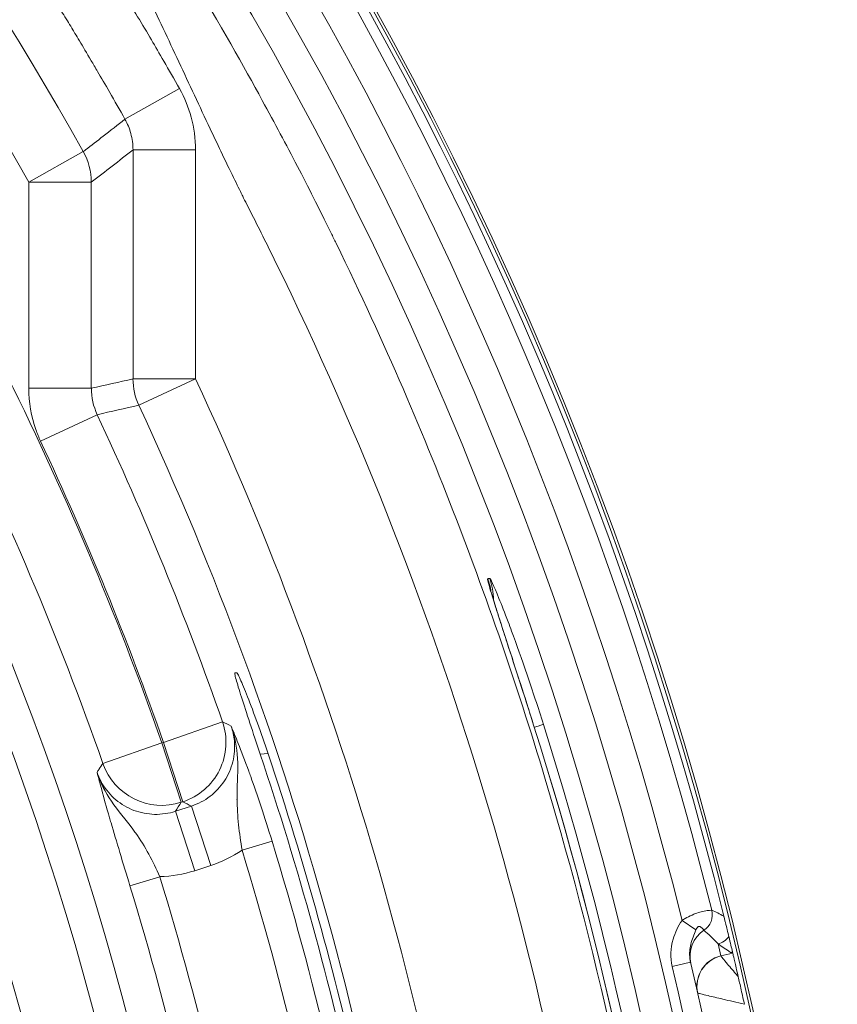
# Model space of a CAD drawing. Header units: inches. Extents: x 2.7 to 14.9, y -4.2 to 15.2.
# Tile 52 of 53: x 14.4 to 14.9, y 13.4 to 14. Entities that reach past the tile are written whole.
import ezdxf

# ---------------------------------------------------------------- set-up
doc = ezdxf.new("R2010")
doc.units = ezdxf.units.IN
doc.header["$MEASUREMENT"] = 0
doc.layers.add('Visible (ANSI)', color=7, linetype='Continuous', lineweight=18)
doc.layers.add('Visible Narrow (ANSI)', color=7, linetype='Continuous', lineweight=18)

msp = doc.modelspace()

# ---------------------------------------------------------------- linework, layer by layer
at = {"layer": 'Visible (ANSI)'}
for p, q in [((14.54182, 13.59897), (14.54064, 13.59897)), ((14.83574, 13.43687), (14.83573, 13.43687))]:
    msp.add_line(p, q, dxfattribs=at)
msp.add_circle((12.59483, 12.89031), 2.3248, dxfattribs=at)
for centre, radius, start, end in [((12.59483, 12.89031), 2.32087, 13.84549, 166.4817), ((14.42971, 13.38197), 0.17736, 50.70635, 50.74022), ((14.42971, 13.38197), 0.17735, 41.88174, 41.88241), ((12.59483, 12.89031), 2.32087, 13.258, 13.26567), ((12.59483, 12.89031), 2.2937, 347.05917, 13.26803)]:
    msp.add_arc(centre, radius, start, end, dxfattribs=at)
for centre, major_axis, ratio, start_param, end_param in [((14.82919, 13.44669), (-0.00198, -0.01164), 0.998626, 0.756691, 1.982564), ((14.82919, 13.44669), (-0.0045, -0.01092), 0.99906, 0.979298, 2.205623), ((14.82155, 13.44479), (-0.01911, -0.00475), 0.009387, 3.176501, 3.189639), ((14.81846, 13.4543), (0.00903, -0.03834), 0.000034, 0.200892, 0.201277)]:
    msp.add_ellipse(centre, major_axis=major_axis, ratio=ratio, start_param=start_param, end_param=end_param, dxfattribs=at)
for points in [[(14.69597, 13.65274), (14.696, 13.65271), (14.69604, 13.65268), (14.69607, 13.65265)], [(14.7016, 13.65034), (14.70159, 13.65035), (14.70159, 13.65037), (14.70159, 13.65039)], [(14.70143, 13.63751), (14.70144, 13.63755), (14.70145, 13.6376), (14.70145, 13.63764)], [(14.72862, 13.56606), (14.77285, 13.42641), (14.80344, 13.28171), (14.81953, 13.13611)]]:
    msp.add_open_spline(points, degree=3, dxfattribs=at)
for points, knots in [([(14.70133, 13.65172), (14.70133, 13.65172), (14.70134, 13.65168), (14.70141, 13.65139), (14.70156, 13.65082), (14.70214, 13.64879), (14.70269, 13.64693), (14.70441, 13.64133), (14.70578, 13.63702), (14.70928, 13.62614), (14.71156, 13.61909), (14.71664, 13.60341), (14.71952, 13.5945), (14.72448, 13.57906), (14.72656, 13.57254), (14.72862, 13.56606)], [0.1848885, 0.1848885, 0.1848885, 0.1848885, 0.1912872, 0.1912872, 0.2133424, 0.2133424, 0.2511874, 0.2511874, 0.3085516, 0.3085516, 0.3776909, 0.3776909, 0.4522556, 0.4522556, 0.5040778, 0.5040778, 0.5040778, 0.5040778]), ([(14.55661, 13.5478), (14.55437, 13.55447), (14.55216, 13.56109), (14.54812, 13.57331), (14.54631, 13.57884), (14.54332, 13.58825), (14.54215, 13.59205), (14.54102, 13.59615), (14.54076, 13.59724), (14.54051, 13.59863), (14.54051, 13.59897), (14.54064, 13.59897)], [0, 0, 0, 0, 0.0535808, 0.0535808, 0.105659, 0.105659, 0.1573769, 0.1573769, 0.1854016, 0.1854016, 0.2116296, 0.2116296, 0.2116296, 0.2116296]), ([(14.54182, 13.59897), (14.54194, 13.59897), (14.54219, 13.59865), (14.54292, 13.59734), (14.54342, 13.59631), (14.54522, 13.59231), (14.54681, 13.58848), (14.55055, 13.57894), (14.55267, 13.5733), (14.55709, 13.56107), (14.55934, 13.55457), (14.56154, 13.548)], [0, 0, 0, 0, 0.0256086, 0.0256086, 0.0529883, 0.0529883, 0.1062545, 0.1062545, 0.1598357, 0.1598357, 0.2125733, 0.2125733, 0.2125733, 0.2125733]), ([(14.55661, 13.5478), (14.58062, 13.47615), (14.60069, 13.40323), (14.63277, 13.25553), (14.64474, 13.18086), (14.65261, 13.1057)], [-1.151699, -1.151699, -1.151699, -1.151699, -0.57585, -0.57585, -0.000001, -0.000001, -0.000001, -0.000001]), ([(14.65511, 13.12647), (14.64689, 13.19812), (14.63495, 13.26928), (14.6037, 13.41008), (14.58441, 13.47961), (14.56154, 13.548)], [-1.09897, -1.09897, -1.09897, -1.09897, -0.549486, -0.549486, -0.000001, -0.000001, -0.000001, -0.000001]), ([(14.85139, 13.43287), (14.85108, 13.43414), (14.85072, 13.43565), (14.85007, 13.43834), (14.84966, 13.44003), (14.84907, 13.4424), (14.8489, 13.44313), (14.84864, 13.44417), (14.84856, 13.44449), (14.84844, 13.44497), (14.84841, 13.44512), (14.84835, 13.44535), (14.84833, 13.44542), (14.84831, 13.44553), (14.8483, 13.44557), (14.84828, 13.44564), (14.84827, 13.44567), (14.84826, 13.4457)], [0, 0, 0, 0, 0.1449988, 0.1449988, 0.239817, 0.239817, 0.268116, 0.268116, 0.2768505, 0.2768505, 0.279881, 0.279881, 0.2810219, 0.2810219, 0.2815064, 0.2815064, 0.2819574, 0.2819574, 0.2819574, 0.2819574]), ([(14.83065, 13.43706), (14.82944, 13.43418), (14.82821, 13.4312), (14.82746, 13.42802), (14.8268, 13.42521), (14.82653, 13.4222), (14.82686, 13.41928), (14.82696, 13.41842), (14.82711, 13.41757), (14.82731, 13.41673)], [0, 0, 0, 0, 0.4670038, 0.4670038, 0.4670038, 0.8809953, 0.8809953, 0.8809953, 0.9998569, 0.9998569, 0.9998569, 0.9998569]), ([(14.83573, 13.43687), (14.83566, 13.43697), (14.8352, 13.43798), (14.83383, 13.4389), (14.83373, 13.43897), (14.83362, 13.43904), (14.8335, 13.4391), (14.83344, 13.43913), (14.83337, 13.43916), (14.83331, 13.43919), (14.83311, 13.43927), (14.83288, 13.43932), (14.83261, 13.43929), (14.83251, 13.43927), (14.8324, 13.43924), (14.83228, 13.43919), (14.83217, 13.43914), (14.83204, 13.43907), (14.83192, 13.43898), (14.83182, 13.43889), (14.83172, 13.4388), (14.83162, 13.4387), (14.83147, 13.43853), (14.83133, 13.43834), (14.83121, 13.43816), (14.83099, 13.4378), (14.8308, 13.43743), (14.83065, 13.43706)], [0, 0, 0, 0, 0.6486928, 0.6486928, 0.6486928, 0.69753, 0.69753, 0.69753, 0.7225165, 0.7225165, 0.7225165, 0.7975313, 0.7975313, 0.7975313, 0.8260347, 0.8260347, 0.8260347, 0.8549564, 0.8549564, 0.8549564, 0.8801936, 0.8801936, 0.8801936, 0.9213499, 0.9213499, 0.9213499, 1, 1, 1, 1]), ([(14.85365, 13.42335), (14.85336, 13.4246), (14.85303, 13.42601), (14.85229, 13.4291), (14.85186, 13.43089), (14.85139, 13.43287)], [0, 0, 0, 0, 0.2307597, 0.2307597, 0.4596845, 0.4596845, 0.4596845, 0.4596845]), ([(14.85377, 13.42287), (14.85376, 13.42291), (14.85375, 13.42295), (14.85373, 13.42303), (14.85372, 13.42308), (14.8537, 13.42315), (14.85369, 13.4232), (14.85367, 13.42328), (14.85366, 13.42332), (14.85365, 13.42335)], [0, 0, 0, 0, 0.00753115, 0.00753115, 0.01411032, 0.01411032, 0.02139683, 0.02139683, 0.02746305, 0.02746305, 0.02746305, 0.02746305]), ([(14.85384, 13.42257), (14.85388, 13.42241), (14.85409, 13.4215), (14.85446, 13.41992), (14.85483, 13.41835), (14.85536, 13.41606), (14.85601, 13.41325), (14.85641, 13.41156), (14.85684, 13.40966), (14.85731, 13.40761)], [0, 0, 0, 0, 0.384395, 0.384395, 0.384395, 0.768791, 0.768791, 0.768791, 1, 1, 1, 1]), ([(14.85731, 13.40761), (14.85788, 13.40514), (14.8585, 13.40239), (14.85992, 13.39609), (14.86062, 13.39294), (14.8612, 13.3903)], [-0.03871226, -0.03871226, -0.03871226, -0.03871226, -0.02066638, -0.02066638, 0, 0, 0, 0])]:
    msp.add_open_spline(points, degree=3, knots=knots, dxfattribs=at)
at = {"layer": 'Visible Narrow (ANSI)'}
for p, q in [((14.47152, 13.94729), (14.50579, 13.96659)), ((14.44532, 13.92693), (14.411, 13.90771)), ((14.47657, 13.92797), (14.51591, 13.92797)), ((14.47657, 13.78387), (14.47657, 13.92797)), ((14.51591, 13.92797), (14.51591, 13.78387)), ((14.45035, 13.90771), (14.411, 13.90771)), ((14.411, 13.77805), (14.411, 13.90771)), ((14.45035, 13.90771), (14.45035, 13.77805)), ((14.47657, 13.78387), (14.51591, 13.78387)), ((14.48024, 13.76728), (14.51591, 13.78387)), ((14.45035, 13.77805), (14.411, 13.77805)), ((14.41844, 13.74467), (14.45407, 13.76136)), ((14.69976, 13.65821), (14.70096, 13.65836)), ((14.49574, 13.55516), (14.53288, 13.56815)), ((14.45761, 13.54184), (14.49473, 13.55483)), ((14.49473, 13.55483), (14.49574, 13.55516)), ((14.50689, 13.51741), (14.49473, 13.55483)), ((14.5079, 13.51774), (14.49574, 13.55516)), ((14.56152, 13.54806), (14.55661, 13.5478)), ((14.50326, 13.51179), (14.5133, 13.51505)), ((14.5079, 13.51774), (14.50689, 13.51741)), ((14.52546, 13.47763), (14.5133, 13.51505)), ((14.51542, 13.47437), (14.50326, 13.51179)), ((14.54522, 13.48728), (14.56403, 13.49304)), ((14.52546, 13.47763), (14.51542, 13.47437)), ((14.76257, 13.47116), (14.76258, 13.47116)), ((14.49347, 13.47055), (14.47466, 13.4648)), ((14.83065, 13.43706), (14.82198, 13.44308)), ((14.84634, 13.42073), (14.85384, 13.42257)), ((14.82731, 13.41673), (14.81581, 13.41402))]:
    msp.add_line(p, q, dxfattribs=at)
for radius in [2.32315, 2.27508, 2.2554]:
    msp.add_circle((12.59483, 12.89031), radius, dxfattribs=at)
for centre, radius, start, end in [((12.59483, 12.89031), 2.3144, 13.98288, 166.34431), ((12.59483, 12.89031), 2.29472, 13.9388, 166.3884), ((12.59483, 12.89031), 2.12106, 29.25696, 83.63088), ((12.59483, 12.89031), 2.08173, 29.25696, 83.63088), ((12.59483, 12.89031), 1.94152, 6.33942, 83.66058), ((12.59483, 12.89031), 1.92185, 6.33942, 83.66058), ((12.59483, 12.89031), 1.87736, 6.49029, 83.50971), ((12.59483, 12.89031), 1.8577, 6.49029, 83.50971), ((12.59483, 12.89031), 2.01276, 19.27805, 26.63705), ((12.59483, 12.89031), 1.97343, 19.27805, 26.63705), ((12.59483, 12.89031), 2.07938, 5.97804, 24.94466), ((12.59483, 12.89031), 2.05316, 19.27738, 25.10297), ((12.59483, 12.89031), 2.01382, 19.27738, 25.10297), ((12.59483, 12.89031), 1.82578, 7.42735, 26.43032), ((14.42971, 13.38197), 0.18372, 52.26764, 52.31812), ((14.42971, 13.38197), 0.18372, 46.01154, 46.01391), ((12.59483, 12.89031), 2.05937, 9.47041, 17.0182), ((12.59483, 12.89031), 2.0397, 9.47041, 17.01939), ((12.59483, 12.89031), 1.98532, 9.34061, 16.99488), ((12.59483, 12.89031), 1.96566, 9.34061, 16.99362), ((12.59015, 12.90942), 2.31339, 12.76989, 12.9609), ((12.59483, 12.89031), 2.28189, 347.05925, 13.26795), ((12.59477, 12.8903), 2.2984, 12.71315, 12.71343)]:
    msp.add_arc(centre, radius, start, end, dxfattribs=at)
for centre, major_axis, ratio, start_param, end_param in [((14.411, 13.90771), (0.02408, -0.03115), 0.999027, 0.913127, 1.423428), ((14.51591, 13.78387), (-0.0085, 0.03844), 0.999361, 1.353248, 1.788345), ((13.13399, 13.04457), (-0.50086, 1.75057), 0.855596, 4.529789, 4.894992), ((14.50797, 13.78213), (0.05667, 0.01266), 0.819419, 2.960388, 3.321742), ((14.66278, 13.64472), (-0.0049, 0.03906), 0.999639, 4.72414, 4.937295), ((14.66398, 13.64487), (-0.0049, 0.03906), 0.999639, 4.586508, 4.937163), ((14.49574, 13.55516), (0.01748, 0.03528), 0.998755, 3.916466, 5.508312), ((15.9459, 9.21148), (3.66351, -4.53078), 0.414512, 2.393453, 2.394858), ((14.69108, 13.55417), (0.03753, 0.01189), 0.001078, 0.391286, 0.396645), ((14.69108, 13.55417), (0.03753, 0.01189), 0.001078, 6.257005, 6.283185), ((14.69725, 13.55459), (0.03754, 0.01186), 0.001172, 0.02618, 0.559283), ((14.49473, 13.55483), (-0.03307, 0.02136), 0.998474, 0.910538, 2.45754), ((14.48975, 13.57569), (-0.04506, 0.09433), 0.855377, 3.028931, 3.275448), ((14.4867, 13.57197), (-0.02034, 0.0998), 0.866971, 2.986844, 3.239758), ((14.84664, 13.4205), (-0.01916, -0.00451), 0.999263, 5.068691, 6.283185), ((14.86792, 13.35955), (0.04931, -0.08448), 0.215987, 2.384692, 2.583933), ((14.8418, 13.43974), (-0.0066, -0.00979), 0.998655, 0.833825, 1.542533), ((15.47522, 1.12285), (3.16561, -12.93271), 0.416767, 2.710347, 2.711607), ((14.84963, 13.43445), (-0.00662, -0.00978), 0.998659, 0.835476, 0.943082), ((14.9212, 13.43991), (-0.06883, -0.01685), 0.038388, 0.034635, 0.192292), ((14.851, 13.40165), (-0.0192, -0.00435), 0.999263, 4.729555, 6.283185), ((14.85102, 13.40163), (0.01036, 0.01674), 0.998552, 0.794718, 2.346875), ((23.89999, 15.64394), (9.05367, 2.22318), 0.001765, 3.141561, 3.143325), ((14.87022, 13.40599), (-0.03842, -0.00869), 0.018872, 0.000007, 0.038395)]:
    msp.add_ellipse(centre, major_axis=major_axis, ratio=ratio, start_param=start_param, end_param=end_param, dxfattribs=at)
for points, knots in [([(12.81027, 15.11502), (12.81543, 15.11452), (12.82056, 15.11401), (12.82568, 15.11348), (12.98772, 15.09669), (13.12795, 15.0644), (13.24605, 15.02847), (13.36788, 14.9914), (13.46636, 14.95041), (13.54364, 14.91419), (13.54478, 14.91366), (13.54619, 14.913), (13.54779, 14.91224), (13.55299, 14.90979), (13.5602, 14.90636), (13.56652, 14.90331), (13.59131, 14.89135), (13.61433, 14.87967), (13.63566, 14.86845), (13.66409, 14.85349), (13.68952, 14.83934), (13.71208, 14.82632), (13.71288, 14.82586), (13.71369, 14.82539), (13.7145, 14.82492), (13.73662, 14.81212), (13.76343, 14.796), (13.78915, 14.77973), (13.81583, 14.76286), (13.84326, 14.74472), (13.87132, 14.72517), (13.87197, 14.72472), (13.87261, 14.72427), (13.87324, 14.72383), (13.88623, 14.71477), (13.8953, 14.70829), (13.90636, 14.70027), (13.91796, 14.69185), (13.93001, 14.68294), (13.94248, 14.67349), (13.96744, 14.65461), (13.99411, 14.6336), (14.02225, 14.61021), (14.03631, 14.59852), (14.04768, 14.58883), (14.05967, 14.57841), (14.07166, 14.56799), (14.08353, 14.55744), (14.0953, 14.54677), (14.11812, 14.52607), (14.14051, 14.5049), (14.16245, 14.48327), (14.16314, 14.4826), (14.16382, 14.48193), (14.1645, 14.48125), (14.1758, 14.47009), (14.18974, 14.45601), (14.20244, 14.44284), (14.21514, 14.42967), (14.22742, 14.41661), (14.2393, 14.40369), (14.26306, 14.37784), (14.28519, 14.35253), (14.30585, 14.32793), (14.34458, 14.28179), (14.37809, 14.23812), (14.4072, 14.19777), (14.40913, 14.19509), (14.41104, 14.19243), (14.41294, 14.18978), (14.41955, 14.18053), (14.42677, 14.17027), (14.43433, 14.15933), (14.44282, 14.14704), (14.45173, 14.13388), (14.46069, 14.12034), (14.4621, 14.1182), (14.46352, 14.11605), (14.46494, 14.11389), (14.46724, 14.11039), (14.46954, 14.10686), (14.47186, 14.10329), (14.47302, 14.1015), (14.4735, 14.10075), (14.47381, 14.10028), (14.47411, 14.09981), (14.47424, 14.09962), (14.47467, 14.09895), (14.47641, 14.09626), (14.47895, 14.09231), (14.48227, 14.0871), (14.48887, 14.07674), (14.49857, 14.06138), (14.511, 14.04078), (14.51109, 14.04063), (14.51118, 14.04048), (14.51127, 14.04033), (14.53239, 14.00531), (14.54621, 13.98058), (14.55791, 13.95916), (14.56587, 13.9446), (14.57281, 13.93155), (14.58002, 13.91762), (14.58658, 13.90496), (14.59337, 13.89157), (14.60122, 13.8756), (14.60223, 13.87353), (14.60326, 13.87142), (14.60431, 13.86926), (14.63557, 13.80509), (14.65942, 13.74922), (14.68213, 13.68989), (14.70484, 13.63056), (14.72502, 13.57026), (14.74261, 13.50922), (14.77584, 13.39393), (14.79983, 13.27597), (14.81414, 13.15684), (14.81498, 13.14982), (14.81579, 13.14279), (14.81657, 13.13576)], [0, 0, 0, 0, 0.003824, 0.003824, 0.003824, 0.125, 0.125, 0.125, 0.25, 0.25, 0.25, 0.251838, 0.251838, 0.251838, 0.257812, 0.257812, 0.257812, 0.28125, 0.28125, 0.28125, 0.3125, 0.3125, 0.3125, 0.313609, 0.313609, 0.313609, 0.34375, 0.34375, 0.34375, 0.375, 0.375, 0.375, 0.375724, 0.375724, 0.375724, 0.390625, 0.390625, 0.390625, 0.40625, 0.40625, 0.40625, 0.4375, 0.4375, 0.4375, 0.453125, 0.453125, 0.453125, 0.46875, 0.46875, 0.46875, 0.499057, 0.499057, 0.499057, 0.5, 0.5, 0.5, 0.515625, 0.515625, 0.515625, 0.53125, 0.53125, 0.53125, 0.5625, 0.5625, 0.5625, 0.621109, 0.621109, 0.621109, 0.625, 0.625, 0.625, 0.638582, 0.638582, 0.638582, 0.653836, 0.653836, 0.653836, 0.65625, 0.65625, 0.65625, 0.660156, 0.660156, 0.660156, 0.662109, 0.662109, 0.662109, 0.664063, 0.664063, 0.664063, 0.671875, 0.671875, 0.671875, 0.687386, 0.687386, 0.687386, 0.6875, 0.6875, 0.6875, 0.713775, 0.713775, 0.713775, 0.73165, 0.73165, 0.73165, 0.747898, 0.747898, 0.747898, 0.75, 0.75, 0.75, 0.8125, 0.8125, 0.8125, 0.875, 0.875, 0.875, 0.993039, 0.993039, 0.993039, 1, 1, 1, 1]), ([(14.77506, 13.15215), (14.74566, 13.39695), (14.67459, 13.6369), (14.56589, 13.85825), (14.56079, 13.86862), (14.55564, 13.87897), (14.55043, 13.88929), (14.5487, 13.89273), (14.54614, 13.89776), (14.54522, 13.89961), (14.54245, 13.90516), (14.53794, 13.91434), (14.5318, 13.92721), (14.52975, 13.9315), (14.52677, 13.9378), (14.52511, 13.94131), (14.5185, 13.95533), (14.51197, 13.96938), (14.5054, 13.98342), (14.49883, 13.99746), (14.49223, 14.01149), (14.48556, 14.02551), (14.47472, 14.04829), (14.46304, 14.07104), (14.45069, 14.09337), (14.44793, 14.09835), (14.44514, 14.1033), (14.44231, 14.10822), (14.43585, 14.11944), (14.42918, 14.13049), (14.42227, 14.14128), (14.42083, 14.14353), (14.41937, 14.14577), (14.41791, 14.148), (14.40929, 14.16115), (14.40022, 14.17382), (14.39121, 14.18624), (14.32908, 14.27182), (14.2581, 14.35341), (14.17827, 14.43101), (14.16686, 14.44209), (14.15445, 14.45387), (14.14351, 14.46402), (14.05603, 14.54524), (13.95954, 14.62115), (13.85188, 14.69319), (13.79935, 14.72834), (13.74689, 14.76073), (13.69479, 14.79086), (13.6668, 14.80704), (13.63883, 14.82243), (13.61091, 14.83707), (13.58427, 14.85103), (13.55906, 14.86364), (13.53113, 14.8769), (13.30769, 14.98303), (13.06709, 15.05209), (12.82216, 15.07962)], [0, 0, 0, 0, 0.25, 0.25, 0.25, 0.261719, 0.261719, 0.261719, 0.265625, 0.265625, 0.265625, 0.277344, 0.277344, 0.277344, 0.28125, 0.28125, 0.28125, 0.296875, 0.296875, 0.296875, 0.3125, 0.3125, 0.3125, 0.337882, 0.337882, 0.337882, 0.343543, 0.343543, 0.343543, 0.356441, 0.356441, 0.356441, 0.35913, 0.35913, 0.35913, 0.375, 0.375, 0.375, 0.484375, 0.484375, 0.484375, 0.5, 0.5, 0.5, 0.625, 0.625, 0.625, 0.68599, 0.68599, 0.68599, 0.71875, 0.71875, 0.71875, 0.75, 0.75, 0.75, 1, 1, 1, 1]), ([(12.82203, 15.06536), (12.99493, 15.04536), (13.16454, 15.00479), (13.3269, 14.94511), (13.48924, 14.88544), (13.64434, 14.80665), (13.78856, 14.71064), (13.93278, 14.61463), (14.06495, 14.50222), (14.18262, 14.37602), (14.2102, 14.34644), (14.23697, 14.31611), (14.26293, 14.28504), (14.26466, 14.28297), (14.26547, 14.28201), (14.26811, 14.27882), (14.28663, 14.2565), (14.29951, 14.241), (14.30682, 14.23238), (14.30734, 14.23177), (14.3076, 14.23146), (14.30795, 14.23106), (14.30829, 14.23065), (14.30873, 14.23014), (14.3096, 14.22911), (14.31662, 14.22087), (14.32365, 14.21264), (14.3307, 14.20442), (14.33774, 14.1962), (14.34359, 14.18939), (14.35184, 14.17978), (14.38069, 14.14611), (14.40543, 14.11618), (14.42566, 14.08968), (14.42855, 14.08589), (14.43061, 14.08316), (14.43406, 14.07854), (14.44094, 14.06929), (14.44749, 14.06019), (14.4537, 14.05124), (14.45991, 14.04229), (14.46676, 14.03198), (14.47132, 14.02485), (14.47609, 14.0174), (14.48265, 14.00673), (14.4882, 13.99723), (14.49067, 13.99301), (14.49312, 13.98879), (14.49602, 13.98375), (14.49906, 13.97846), (14.5024, 13.9726), (14.50579, 13.96659)], [0, 0, 0, 0, 0.250016, 0.250016, 0.250016, 0.5, 0.5, 0.5, 0.75, 0.75, 0.75, 0.808594, 0.808594, 0.808594, 0.8125, 0.8125, 0.8125, 0.839844, 0.839844, 0.839844, 0.841797, 0.841797, 0.841797, 0.84375, 0.84375, 0.84375, 0.859375, 0.859375, 0.859375, 0.875, 0.875, 0.875, 0.929687, 0.929687, 0.929687, 0.9375, 0.9375, 0.9375, 0.953125, 0.953125, 0.953125, 0.96875, 0.96875, 0.96875, 0.985078, 0.985078, 0.985078, 0.992353, 0.992353, 0.992353, 1, 1, 1, 1]), ([(14.47152, 13.94729), (14.46822, 13.95314), (14.4649, 13.95897), (14.46192, 13.96414), (14.45899, 13.96925), (14.45656, 13.97343), (14.45425, 13.97738), (14.4529, 13.97969), (14.45155, 13.98199), (14.45028, 13.98415), (14.44745, 13.98895), (14.44498, 13.99309), (14.4429, 13.99657), (14.44186, 13.99831), (14.44092, 13.99988), (14.44007, 14.0013), (14.43927, 14.00263), (14.43908, 14.00295), (14.43801, 14.00471), (14.43633, 14.00751), (14.43426, 14.01092), (14.43231, 14.01412), (14.42897, 14.01961), (14.42548, 14.02529), (14.42184, 14.03114), (14.419, 14.03571), (14.41607, 14.04038), (14.41305, 14.04517), (14.41021, 14.04966), (14.40636, 14.0557), (14.40412, 14.0592), (14.40397, 14.05942), (14.40384, 14.05963), (14.40371, 14.05984), (14.39939, 14.06656), (14.39429, 14.07442), (14.38837, 14.08338), (14.38541, 14.08787), (14.38224, 14.09263), (14.37886, 14.09767), (14.37548, 14.1027), (14.37255, 14.10704), (14.36807, 14.11358), (14.35912, 14.12666), (14.35146, 14.13754), (14.34523, 14.1463), (14.34055, 14.15287), (14.33667, 14.15824), (14.33361, 14.16244), (14.3331, 14.16314), (14.33286, 14.16348), (14.33252, 14.16395), (14.33232, 14.16423), (14.33208, 14.16455), (14.33174, 14.16502), (14.3315, 14.16535), (14.33121, 14.16575), (14.33084, 14.16626), (14.31694, 14.18529), (14.3037, 14.20272), (14.29316, 14.21627), (14.29276, 14.21677), (14.29237, 14.21728), (14.29199, 14.21777), (14.28663, 14.22465), (14.2806, 14.23229), (14.27386, 14.24068), (14.2676, 14.24847), (14.25954, 14.25836), (14.25298, 14.26626), (14.25248, 14.26686), (14.25199, 14.26745), (14.25152, 14.26802), (14.23795, 14.28434), (14.22404, 14.30056), (14.2098, 14.31668), (14.19628, 14.332), (14.1814, 14.34834), (14.16816, 14.36249), (14.16746, 14.36323), (14.16676, 14.36398), (14.16607, 14.36471), (14.11109, 14.42329), (14.05086, 14.48088), (13.98511, 14.53638), (13.92348, 14.58841), (13.85701, 14.63862), (13.7856, 14.68595), (13.78278, 14.68781), (13.77933, 14.69009), (13.77636, 14.69204), (13.77431, 14.69338), (13.77248, 14.69457), (13.77125, 14.69537), (13.67501, 14.75805), (13.54957, 14.82934), (13.38963, 14.89276), (13.36643, 14.90196), (13.34251, 14.91098), (13.31786, 14.91975), (13.17561, 14.97036), (13.00867, 15.01304), (12.81863, 15.0328), (12.8146, 15.03322), (12.81056, 15.03363), (12.8065, 15.03402)], [0, 0, 0, 0, 0.006095, 0.006095, 0.006095, 0.012114, 0.012114, 0.012114, 0.015625, 0.015625, 0.015625, 0.023437, 0.023437, 0.023437, 0.027344, 0.027344, 0.027344, 0.031032, 0.031032, 0.031032, 0.036867, 0.036867, 0.036867, 0.046875, 0.046875, 0.046875, 0.054687, 0.054687, 0.054687, 0.062029, 0.062029, 0.062029, 0.0625, 0.0625, 0.0625, 0.078125, 0.078125, 0.078125, 0.085937, 0.085937, 0.085937, 0.09375, 0.09375, 0.09375, 0.109375, 0.109375, 0.109375, 0.121094, 0.121094, 0.121094, 0.123047, 0.123047, 0.123047, 0.124202, 0.124202, 0.124202, 0.125, 0.125, 0.125, 0.155124, 0.155124, 0.155124, 0.15625, 0.15625, 0.15625, 0.171875, 0.171875, 0.171875, 0.186401, 0.186401, 0.186401, 0.1875, 0.1875, 0.1875, 0.21875, 0.21875, 0.21875, 0.248432, 0.248432, 0.248432, 0.25, 0.25, 0.25, 0.375, 0.375, 0.375, 0.492187, 0.492187, 0.492187, 0.496811, 0.496811, 0.496811, 0.5, 0.5, 0.5, 0.75, 0.75, 0.75, 0.786263, 0.786263, 0.786263, 0.99556, 0.99556, 0.99556, 1, 1, 1, 1]), ([(14.50579, 13.96659), (14.50914, 13.96063), (14.51144, 13.95493), (14.51316, 13.94862), (14.5149, 13.94222), (14.51591, 13.93489), (14.51591, 13.92797)], [0, 0, 0, 0, 0.496868, 0.496868, 0.496868, 1, 1, 1, 1]), ([(14.44532, 13.92693), (14.4458, 13.9273), (14.44627, 13.92767), (14.45041, 13.93088), (14.45406, 13.93373), (14.46232, 13.94014), (14.46692, 13.94371), (14.47152, 13.94729)], [0, 0, 0, 0, 0.054574, 0.054574, 0.473295, 0.473295, 1, 1, 1, 1]), ([(14.47657, 13.92797), (14.47657, 13.93135), (14.47608, 13.93505), (14.4752, 13.9383), (14.47433, 13.94151), (14.47316, 13.94437), (14.47152, 13.94729)], [0, 0, 0, 0, 0.5031381, 0.5031381, 0.5031381, 1, 1, 1, 1]), ([(14.41844, 13.74467), (14.41732, 13.74706), (14.41632, 13.74951), (14.41545, 13.75198), (14.41252, 13.76031), (14.411, 13.76924), (14.411, 13.77805)], [0, 0, 0, 0, 0.228441, 0.228441, 0.228441, 1, 1, 1, 1]), ([(14.7286, 13.56606), (14.72282, 13.58431), (14.71689, 13.60259), (14.71195, 13.61782), (14.7105, 13.62231), (14.70911, 13.62658), (14.70784, 13.63051), (14.7068, 13.63372), (14.70585, 13.63671), (14.70498, 13.63942), (14.70313, 13.64527), (14.70168, 13.64999), (14.70077, 13.6532), (14.69987, 13.6564), (14.69949, 13.65818), (14.69976, 13.65821)], [0, 0, 0, 0, 0.388344, 0.388344, 0.388344, 0.502728, 0.502728, 0.502728, 0.59643, 0.59643, 0.59643, 0.798407, 0.798407, 0.798407, 1, 1, 1, 1]), ([(14.70096, 13.65836), (14.7014, 13.65841), (14.70356, 13.65379), (14.7068, 13.64578), (14.70845, 13.64171), (14.71041, 13.63669), (14.71257, 13.63097), (14.71328, 13.62907), (14.71402, 13.6271), (14.71477, 13.62506), (14.71779, 13.61688), (14.72114, 13.60746), (14.72452, 13.59759), (14.72791, 13.58768), (14.73143, 13.57702), (14.73477, 13.56644)], [0, 0, 0, 0, 0.329304, 0.329304, 0.329304, 0.496905, 0.496905, 0.496905, 0.552608, 0.552608, 0.552608, 0.775858, 0.775858, 0.775858, 1, 1, 1, 1]), ([(14.5133, 13.51505), (14.51749, 13.51641), (14.52151, 13.51851), (14.52502, 13.52118), (14.52853, 13.52385), (14.53162, 13.52716), (14.53405, 13.53084), (14.53647, 13.53452), (14.53828, 13.53867), (14.53935, 13.54294), (14.54041, 13.54721), (14.54075, 13.55173), (14.54033, 13.55611), (14.54004, 13.55926), (14.53935, 13.5624), (14.53831, 13.56539)], [0, 0, 0, 0, 0.212398, 0.212398, 0.212398, 0.424606, 0.424606, 0.424606, 0.636603, 0.636603, 0.636603, 0.848635, 0.848635, 0.848635, 1, 1, 1, 1]), ([(14.54521, 13.48732), (14.54433, 13.49269), (14.54355, 13.49811), (14.54301, 13.50327), (14.54242, 13.50881), (14.54209, 13.51416), (14.54203, 13.51929), (14.54201, 13.52036), (14.54201, 13.52141), (14.54202, 13.52246), (14.54208, 13.52996), (14.54277, 13.53759), (14.54237, 13.54502), (14.542, 13.55196), (14.54075, 13.55879), (14.53831, 13.56539)], [0.0004747, 0.0004747, 0.0004747, 0.0004747, 0.1860149, 0.1860149, 0.1860149, 0.3854792, 0.3854792, 0.3854792, 0.4269346, 0.4269346, 0.4269346, 0.7232447, 0.7232447, 0.7232447, 1, 1, 1, 1]), ([(14.53831, 13.56539), (14.53973, 13.56197), (14.5412, 13.55837), (14.54276, 13.55446), (14.54475, 13.54944), (14.54695, 13.54369), (14.54942, 13.53692), (14.54981, 13.53584), (14.55021, 13.53473), (14.55061, 13.53361), (14.55266, 13.52787), (14.5549, 13.52139), (14.55715, 13.51459), (14.55943, 13.50774), (14.56179, 13.50036), (14.56403, 13.49304)], [0, 0, 0, 0, 0.218492, 0.218492, 0.218492, 0.498409, 0.498409, 0.498409, 0.542962, 0.542962, 0.542962, 0.770714, 0.770714, 0.770714, 1, 1, 1, 1]), ([(14.45393, 13.53627), (14.45434, 13.5369), (14.45476, 13.53752), (14.45598, 13.53938), (14.45679, 13.54061), (14.45761, 13.54184)], [0, 0, 0, 0, 0.337067, 0.337067, 1, 1, 1, 1]), ([(14.45393, 13.53627), (14.45602, 13.52973), (14.45913, 13.5237), (14.46294, 13.51809), (14.46704, 13.51205), (14.47207, 13.50648), (14.47644, 13.50057), (14.47706, 13.49974), (14.47767, 13.49889), (14.47828, 13.49803), (14.48116, 13.49393), (14.48392, 13.48949), (14.48653, 13.48472), (14.48895, 13.48027), (14.49129, 13.47545), (14.49345, 13.47059)], [0, 0, 0, 0, 0.2763387, 0.2763387, 0.2763387, 0.5736314, 0.5736314, 0.5736314, 0.6156246, 0.6156246, 0.6156246, 0.8145092, 0.8145092, 0.8145092, 0.999501, 0.999501, 0.999501, 0.999501]), ([(14.47466, 13.4648), (14.47249, 13.4719), (14.47031, 13.47909), (14.4683, 13.48577), (14.4663, 13.49243), (14.46441, 13.49879), (14.46276, 13.50444), (14.46243, 13.50556), (14.46211, 13.50667), (14.4618, 13.50775), (14.45984, 13.5145), (14.45824, 13.52025), (14.45686, 13.5253), (14.45579, 13.52922), (14.45484, 13.53284), (14.45393, 13.53627)], [0, 0, 0, 0, 0.227432, 0.227432, 0.227432, 0.454129, 0.454129, 0.454129, 0.499303, 0.499303, 0.499303, 0.780934, 0.780934, 0.780934, 1, 1, 1, 1]), ([(14.45393, 13.53627), (14.45479, 13.53378), (14.4559, 13.53137), (14.45724, 13.52911), (14.45948, 13.52532), (14.46241, 13.52186), (14.46578, 13.51903), (14.46915, 13.5162), (14.47306, 13.51391), (14.47718, 13.51236), (14.48131, 13.51081), (14.48576, 13.50995), (14.49017, 13.50985), (14.49458, 13.50976), (14.49907, 13.51042), (14.50326, 13.51179)], [0, 0, 0, 0, 0.128902, 0.128902, 0.128902, 0.346385, 0.346385, 0.346385, 0.563935, 0.563935, 0.563935, 0.781832, 0.781832, 0.781832, 1, 1, 1, 1]), ([(14.82198, 13.44308), (14.82263, 13.4435), (14.8233, 13.44391), (14.82396, 13.44429), (14.82539, 13.44511), (14.82683, 13.44584), (14.82823, 13.44646), (14.82964, 13.4471), (14.83103, 13.44764), (14.83233, 13.44805), (14.83292, 13.44824), (14.8335, 13.44841), (14.83406, 13.44854), (14.83473, 13.44871), (14.83537, 13.44885), (14.83596, 13.44896), (14.83732, 13.44921), (14.83845, 13.44934), (14.83924, 13.44942), (14.84005, 13.4495), (14.84053, 13.44954), (14.84064, 13.44954)], [0, 0, 0, 0, 0.07639, 0.07639, 0.07639, 0.239631, 0.239631, 0.239631, 0.403712, 0.403712, 0.403712, 0.479045, 0.479045, 0.479045, 0.570946, 0.570946, 0.570946, 0.784706, 0.784706, 0.784706, 1, 1, 1, 1]), ([(14.81581, 13.41402), (14.81447, 13.4197), (14.81474, 13.42567), (14.81631, 13.43119), (14.81751, 13.43541), (14.81948, 13.43947), (14.82198, 13.44308)], [0, 0, 0, 0, 0.56711, 0.56711, 0.56711, 1, 1, 1, 1]), ([(14.84634, 13.42073), (14.84644, 13.42062), (14.84689, 13.42008), (14.84765, 13.41916), (14.84838, 13.4183), (14.8494, 13.41708), (14.85064, 13.41559), (14.85231, 13.41359), (14.85443, 13.41106), (14.85678, 13.40824), (14.85696, 13.40803), (14.85714, 13.40782), (14.85731, 13.40761)], [0, 0, 0, 0, 0.300998, 0.300998, 0.300998, 0.585972, 0.585972, 0.585972, 0.971693, 0.971693, 0.971693, 1, 1, 1, 1]), ([(14.8612, 13.3903), (14.85638, 13.39146), (14.85173, 13.39257), (14.84766, 13.39354), (14.84409, 13.39439), (14.84088, 13.39515), (14.83835, 13.39575), (14.83647, 13.39619), (14.83492, 13.39655), (14.83382, 13.39681), (14.83266, 13.39708), (14.83198, 13.39725), (14.83183, 13.39728)], [0, 0, 0, 0, 0.311661, 0.311661, 0.311661, 0.584837, 0.584837, 0.584837, 0.786718, 0.786718, 0.786718, 1, 1, 1, 1])]:
    msp.add_open_spline(points, degree=3, knots=knots, dxfattribs=at)
for points in [[(14.47657, 13.92797), (14.46783, 13.92122), (14.45909, 13.91446), (14.45035, 13.90771)], [(14.45035, 13.77805), (14.45909, 13.78), (14.46783, 13.78194), (14.47657, 13.78387)], [(14.48024, 13.76728), (14.47151, 13.76531), (14.46279, 13.76334), (14.45407, 13.76136)], [(14.81952, 13.13611), (14.8034, 13.28202), (14.77295, 13.42605), (14.7286, 13.56606)], [(14.73477, 13.56644), (14.78105, 13.41997), (14.81216, 13.26913), (14.82763, 13.11631)], [(14.50689, 13.51741), (14.50568, 13.51554), (14.50447, 13.51367), (14.50326, 13.51179)], [(14.5133, 13.51505), (14.5115, 13.51595), (14.5097, 13.51684), (14.5079, 13.51774)], [(14.84065, 13.44954), (14.84313, 13.44851), (14.84567, 13.44722), (14.84826, 13.4457)]]:
    msp.add_open_spline(points, degree=3, dxfattribs=at)

doc.saveas('drawing.dxf')
